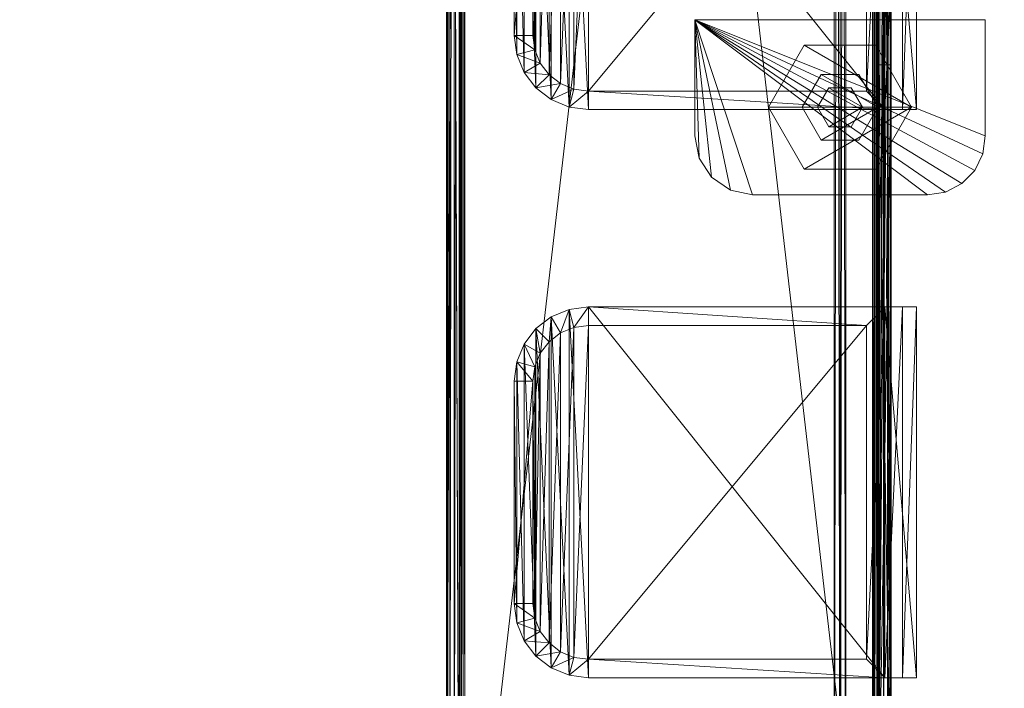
# Model space of a CAD drawing. Header units: inches. Extents: x -304 to 162, y 376 to 514.
# Tile 234 of 256: x 80.27 to 86.91, y 406 to 410.51. Entities that reach past the tile are written whole.
import ezdxf

# ---------------------------------------------------------------- set-up
doc = ezdxf.new("R2010")
doc.units = ezdxf.units.IN
doc.header["$LTSCALE"] = 0.366967
doc.header["$MEASUREMENT"] = 0
for name, color, linetype, true_color in [('CET color Burlywood4', 7, 'Continuous', 0x8d7057), ('CET color Floral white', 7, 'Continuous', 0xfbf8f1), ('CET color Grey2', 7, 'Continuous', 0x060606), ('CET color Grey80', 7, 'Continuous', 0xcdcec9)]:
    doc.layers.add(name, color=color, linetype=linetype, true_color=true_color)
doc.layers.add('CET Default', color=7, linetype='Continuous')

# ---------------------------------------------------------------- blocks, each defined once
blk = doc.blocks.new('*C42')
at = {"layer": 'CET color Burlywood4', "linetype": 'Continuous', "lineweight": 0}
mesh = blk.add_polyface(dxfattribs=at)
corners = [(59.9606, 62.563, 28.05), (0.0394, 36.9394, 28.05), (0.0394, 62.563, 28.05), (59.9606, 36.9394, 28.05)]
mesh.append_faces([[corners[k] for k in face] for face in [(0, 1, 2, 0)]], dxfattribs={"vtx0": -1, "vtx3": -1})
mesh.append_faces([[corners[k] for k in face] for face in [(0, 3, 1, 0)]], dxfattribs={"vtx2": -1})
at = {"layer": 'CET color Grey80', "linetype": 'Continuous', "lineweight": 0}
mesh = blk.add_polyface(dxfattribs=at)
corners = [(59.9606, 62.563, 29.3), (0.0394, 62.563, 29.3), (0.0394, 36.9394, 29.3), (59.9606, 36.9394, 29.3)]
mesh.append_faces([[corners[k] for k in face] for face in [(0, 2, 3, 0)]], dxfattribs={"vtx0": -1, "vtx3": -1})
mesh.append_faces([[corners[k] for k in face] for face in [(0, 1, 2, 0)]], dxfattribs={"vtx2": -1})
mesh = blk.add_polyface(dxfattribs=at)
corners = [(59.9606, 62.563, 28.05), (59.9606, 36.9394, 28.05), (59.9606, 36.9394, 29.3), (59.9606, 62.563, 29.3), (60, 36.9, 29.2606), (60, 62.563, 29.2606), (60, 36.9, 28.0894), (60, 62.563, 28.0894)]
mesh.append_faces([[corners[k] for k in face] for face in [(0, 2, 3, 0), (3, 4, 5, 3), (5, 6, 7, 5), (7, 1, 0, 7)]], dxfattribs={"vtx0": -1, "vtx3": -1})
mesh.append_faces([[corners[k] for k in face] for face in [(0, 1, 2, 0), (3, 2, 4, 3), (5, 4, 6, 5), (7, 6, 1, 7)]], dxfattribs={"vtx2": -1})
blk = doc.blocks.new('*C45')
at = {"layer": 'CET Default', "linetype": 'Continuous', "lineweight": 0, "rotation": 359.999999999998}
blk.add_blockref('*C42', (111.3323, 404.0122, 0), dxfattribs=at)
blk = doc.blocks.new('*C6')
at = {"layer": 'CET color Burlywood4', "linetype": 'Continuous', "lineweight": 0}
mesh = blk.add_polyface(dxfattribs=at)
corners = [(59.9606, 62.563, 28.05), (0.0394, 36.9394, 28.05), (0.0394, 62.563, 28.05), (59.9606, 36.9394, 28.05)]
mesh.append_faces([[corners[k] for k in face] for face in [(0, 1, 2, 0)]], dxfattribs={"vtx0": -1, "vtx3": -1})
mesh.append_faces([[corners[k] for k in face] for face in [(0, 3, 1, 0)]], dxfattribs={"vtx2": -1})
at = {"layer": 'CET color Grey2', "linetype": 'Continuous', "lineweight": 0}
mesh = blk.add_polyface(dxfattribs=at)
corners = [(-0.9087, 56.6089, 0.515), (-0.8222, 56.6974, 0.515), (-0.9087, 56.6089, 0.3969), (-0.8222, 56.6974, 0.3969), (-0.9632, 56.4977, 0.515), (-0.9632, 56.4977, 0.3969), (-0.98, 56.375, 0.515), (-0.98, 56.375, 0.3969), (-0.98, 55.593, 0.515), (-0.98, 55.593, 0.3969), (0.98, 55.593, 0.515), (0.98, 55.593, 0.3969), (0.9505, 56.5256, 0.3969), (0.98, 56.375, 0.3969), (0.8663, 56.654, 0.3969), (0.7399, 56.7411, 0.3969), (0.59, 56.774, 0.3969), (-0.59, 56.774, 0.3969), (-0.7122, 56.7544, 0.3969), (-0.7122, 56.7544, 0.515), (-0.59, 56.774, 0.515), (0.59, 56.774, 0.515), (0.7399, 56.7411, 0.515), (0.8663, 56.654, 0.515), (0.9505, 56.5256, 0.515), (0.98, 56.375, 0.515)]
mesh.append_faces([[corners[k] for k in face] for face in [(11, 14, 12, 11), (11, 15, 14, 11), (11, 16, 15, 11), (11, 17, 16, 11), (11, 18, 17, 11), (11, 3, 18, 11), (11, 2, 3, 11), (11, 5, 2, 11), (11, 7, 5, 11)]], dxfattribs={"vtx0": -1, "vtx2": -1, "vtx3": -1})
mesh.append_faces([[corners[k] for k in face] for face in [(11, 12, 13, 11)]], dxfattribs={"vtx0": -1, "vtx3": -1})
mesh.append_faces([[corners[k] for k in face] for face in [(0, 1, 2, 0), (4, 0, 5, 4), (6, 4, 7, 6), (8, 6, 9, 8), (10, 8, 11, 10), (25, 24, 10, 25), (25, 10, 13, 25), (24, 25, 12, 24), (23, 24, 14, 23), (22, 23, 15, 22), (21, 22, 16, 21), (20, 21, 17, 20), (19, 20, 18, 19), (1, 19, 3, 1)]], dxfattribs={"vtx1": -1})
mesh.append_faces([[corners[k] for k in face] for face in [(4, 6, 10, 4), (0, 4, 10, 0), (1, 0, 10, 1), (19, 1, 10, 19), (20, 19, 10, 20), (21, 20, 10, 21), (22, 21, 10, 22), (23, 22, 10, 23), (24, 23, 10, 24)]], dxfattribs={"vtx1": -1, "vtx2": -1})
mesh.append_faces([[corners[k] for k in face] for face in [(1, 3, 2, 1), (0, 2, 5, 0), (4, 5, 7, 4), (6, 7, 9, 6), (8, 9, 11, 8), (11, 9, 7, 11), (6, 8, 10, 6), (10, 11, 13, 10), (25, 13, 12, 25), (24, 12, 14, 24), (23, 14, 15, 23), (22, 15, 16, 22), (21, 16, 17, 21), (20, 17, 18, 20), (19, 18, 3, 19)]], dxfattribs={"vtx2": -1})
mesh = blk.add_polyface(dxfattribs=at)
corners = [(-0.241, 55.7656), (-0.482, 56.183, 0.196), (-0.482, 56.183), (-0.241, 55.7656, 0.196), (0.241, 55.7656), (0.241, 55.7656, 0.196), (0.482, 56.183), (0.482, 56.183, 0.196), (0.241, 56.6004), (0.241, 56.6004, 0.196), (-0.241, 56.6004), (-0.241, 56.6004, 0.196)]
mesh.append_faces([[corners[k] for k in face] for face in [(1, 5, 7, 1), (1, 7, 9, 1)]], dxfattribs={"vtx0": -1, "vtx2": -1, "vtx3": -1})
mesh.append_faces([[corners[k] for k in face] for face in [(0, 1, 2, 0), (4, 3, 0, 4), (6, 5, 4, 6), (8, 7, 6, 8), (1, 9, 11, 1), (10, 9, 8, 10), (2, 11, 10, 2)]], dxfattribs={"vtx0": -1, "vtx3": -1})
mesh.append_faces([[corners[k] for k in face] for face in [(10, 8, 2, 10)]], dxfattribs={"vtx1": -1})
mesh.append_faces([[corners[k] for k in face] for face in [(6, 4, 2, 6), (8, 6, 2, 8)]], dxfattribs={"vtx1": -1, "vtx2": -1})
mesh.append_faces([[corners[k] for k in face] for face in [(0, 3, 1, 0), (4, 0, 2, 4), (1, 3, 5, 1), (4, 5, 3, 4), (6, 7, 5, 6), (8, 9, 7, 8), (10, 11, 9, 10), (2, 1, 11, 2)]], dxfattribs={"vtx2": -1})
mesh = blk.add_polyface(dxfattribs=at)
corners = [(-0.1275, 55.9622, 0.235), (-0.255, 56.183, 0.396), (-0.255, 56.183, 0.235), (-0.1275, 55.9622, 0.396), (0.1275, 55.9622, 0.235), (0.1275, 55.9622, 0.396), (0.255, 56.183, 0.235), (0.255, 56.183, 0.396), (0.1275, 56.4039, 0.235), (0.1275, 56.4039, 0.396), (-0.1275, 56.4039, 0.235), (-0.1275, 56.4039, 0.396)]
mesh.append_faces([[corners[k] for k in face] for face in [(1, 5, 7, 1), (1, 7, 9, 1)]], dxfattribs={"vtx0": -1, "vtx2": -1, "vtx3": -1})
mesh.append_faces([[corners[k] for k in face] for face in [(0, 1, 2, 0), (4, 3, 0, 4), (6, 5, 4, 6), (8, 7, 6, 8), (1, 9, 11, 1), (10, 9, 8, 10), (2, 11, 10, 2)]], dxfattribs={"vtx0": -1, "vtx3": -1})
mesh.append_faces([[corners[k] for k in face] for face in [(10, 8, 2, 10)]], dxfattribs={"vtx1": -1})
mesh.append_faces([[corners[k] for k in face] for face in [(6, 4, 2, 6), (8, 6, 2, 8)]], dxfattribs={"vtx1": -1, "vtx2": -1})
mesh.append_faces([[corners[k] for k in face] for face in [(0, 3, 1, 0), (4, 0, 2, 4), (1, 3, 5, 1), (4, 5, 3, 4), (6, 7, 5, 6), (8, 9, 7, 8), (10, 11, 9, 10), (2, 1, 11, 2)]], dxfattribs={"vtx2": -1})
mesh = blk.add_polyface(dxfattribs=at)
corners = [(-0.076, 56.0514, 0.196), (-0.152, 56.183, 0.235), (-0.152, 56.183, 0.196), (-0.076, 56.0514, 0.235), (0.076, 56.0514, 0.196), (0.076, 56.0514, 0.235), (0.152, 56.183, 0.196), (0.152, 56.183, 0.235), (0.076, 56.3147, 0.196), (0.076, 56.3147, 0.235), (-0.076, 56.3147, 0.196), (-0.076, 56.3147, 0.235)]
mesh.append_faces([[corners[k] for k in face] for face in [(1, 5, 7, 1), (1, 7, 9, 1)]], dxfattribs={"vtx0": -1, "vtx2": -1, "vtx3": -1})
mesh.append_faces([[corners[k] for k in face] for face in [(0, 1, 2, 0), (4, 3, 0, 4), (6, 5, 4, 6), (8, 7, 6, 8), (1, 9, 11, 1), (10, 9, 8, 10), (2, 11, 10, 2)]], dxfattribs={"vtx0": -1, "vtx3": -1})
mesh.append_faces([[corners[k] for k in face] for face in [(10, 8, 2, 10)]], dxfattribs={"vtx1": -1})
mesh.append_faces([[corners[k] for k in face] for face in [(6, 4, 2, 6), (8, 6, 2, 8)]], dxfattribs={"vtx1": -1, "vtx2": -1})
mesh.append_faces([[corners[k] for k in face] for face in [(0, 3, 1, 0), (4, 0, 2, 4), (1, 3, 5, 1), (4, 5, 3, 4), (6, 7, 5, 6), (8, 9, 7, 8), (10, 11, 9, 10), (2, 1, 11, 2)]], dxfattribs={"vtx2": -1})
at = {"layer": 'CET color Grey80', "linetype": 'Continuous', "lineweight": 0}
mesh = blk.add_polyface(dxfattribs=at)
corners = [(0.0394, 36.9394, 28.05), (0.0394, 62.563, 28.05), (0.0394, 62.563, 29.3), (0.0394, 36.9394, 29.3), (0, 62.563, 29.2606), (0, 36.9, 29.2606), (0, 62.563, 28.0894), (0, 36.9, 28.0894)]
mesh.append_faces([[corners[k] for k in face] for face in [(0, 2, 3, 0), (3, 4, 5, 3), (5, 6, 7, 5), (7, 1, 0, 7)]], dxfattribs={"vtx0": -1, "vtx3": -1})
mesh.append_faces([[corners[k] for k in face] for face in [(0, 1, 2, 0), (3, 2, 4, 3), (5, 4, 6, 5), (7, 6, 1, 7)]], dxfattribs={"vtx2": -1})
mesh = blk.add_polyface(dxfattribs=at)
corners = [(59.9606, 62.563, 29.3), (0.0394, 62.563, 29.3), (0.0394, 36.9394, 29.3), (59.9606, 36.9394, 29.3)]
mesh.append_faces([[corners[k] for k in face] for face in [(0, 2, 3, 0)]], dxfattribs={"vtx0": -1, "vtx3": -1})
mesh.append_faces([[corners[k] for k in face] for face in [(0, 1, 2, 0)]], dxfattribs={"vtx2": -1})
mesh = blk.add_polyface(dxfattribs=at)
corners = [(-0.9087, 56.6089, 28.115), (-0.8222, 56.6974, 28.115), (-0.9087, 56.6089, 0.515), (-0.8222, 56.6974, 0.515), (-0.9632, 56.4977, 28.115), (-0.9632, 56.4977, 0.515), (-0.98, 56.375, 28.115), (-0.98, 56.375, 0.515), (-0.98, 55.593, 28.115), (-0.98, 55.593, 0.515), (0.98, 55.593, 28.115), (0.98, 55.593, 0.515), (0.9505, 56.5256, 0.515), (0.98, 56.375, 0.515), (0.8663, 56.654, 0.515), (0.7399, 56.7411, 0.515), (0.59, 56.774, 0.515), (-0.59, 56.774, 0.515), (-0.7122, 56.7544, 0.515), (-0.7122, 56.7544, 28.115), (-0.59, 56.774, 28.115), (0.59, 56.774, 28.115), (0.7399, 56.7411, 28.115), (0.8663, 56.654, 28.115), (0.9505, 56.5256, 28.115), (0.98, 56.375, 28.115)]
mesh.append_faces([[corners[k] for k in face] for face in [(11, 14, 12, 11), (11, 15, 14, 11), (11, 16, 15, 11), (11, 17, 16, 11), (11, 18, 17, 11), (11, 3, 18, 11), (11, 2, 3, 11), (11, 5, 2, 11), (11, 7, 5, 11)]], dxfattribs={"vtx0": -1, "vtx2": -1, "vtx3": -1})
mesh.append_faces([[corners[k] for k in face] for face in [(11, 12, 13, 11)]], dxfattribs={"vtx0": -1, "vtx3": -1})
mesh.append_faces([[corners[k] for k in face] for face in [(0, 1, 2, 0), (4, 0, 5, 4), (6, 4, 7, 6), (8, 6, 9, 8), (10, 8, 11, 10), (25, 24, 10, 25), (25, 10, 13, 25), (24, 25, 12, 24), (23, 24, 14, 23), (22, 23, 15, 22), (21, 22, 16, 21), (20, 21, 17, 20), (19, 20, 18, 19), (1, 19, 3, 1)]], dxfattribs={"vtx1": -1})
mesh.append_faces([[corners[k] for k in face] for face in [(4, 6, 10, 4), (0, 4, 10, 0), (1, 0, 10, 1), (19, 1, 10, 19), (20, 19, 10, 20), (21, 20, 10, 21), (22, 21, 10, 22), (23, 22, 10, 23), (24, 23, 10, 24)]], dxfattribs={"vtx1": -1, "vtx2": -1})
mesh.append_faces([[corners[k] for k in face] for face in [(1, 3, 2, 1), (0, 2, 5, 0), (4, 5, 7, 4), (6, 7, 9, 6), (8, 9, 11, 8), (11, 9, 7, 11), (6, 8, 10, 6), (10, 11, 13, 10), (25, 13, 12, 25), (24, 12, 14, 24), (23, 14, 15, 23), (22, 15, 16, 22), (21, 16, 17, 21), (20, 17, 18, 20), (19, 18, 3, 19)]], dxfattribs={"vtx2": -1})
blk = doc.blocks.new('*C43')
at = {"layer": 'CET Default', "linetype": 'Continuous', "lineweight": 0, "rotation": 359.9999999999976}
blk.add_blockref('*C6', (171.3323, 404.0122, 0), dxfattribs=at)
blk = doc.blocks.new('*C13')
at = {"layer": 'CET color Grey80', "linetype": 'Continuous', "lineweight": 0}
mesh = blk.add_polyface(dxfattribs=at)
corners = [(-11.875, 0.0425, 11.625), (-10.7557, 0.0425, 5.75), (-11.875, 0.0425, 0.125), (11.875, 0.0425, 0.125), (-5.5257, 0.0425, 5.75), (-4.5343, 0.0425, 5.75), (-5.5257, 0.0425, 6.09), (-4.5343, 0.0425, 6.09), (-0.4657, 0.0425, 7.75), (10.7557, 0.0425, 6.09), (0.4657, 0.0425, 7.75), (10.7557, 0.0425, 7.75), (10.7557, 0.0425, 9.75), (10.7557, 0.0425, 8.09), (5.5257, 0.0425, 9.75), (4.5343, 0.0425, 9.75), (0.4657, 0.0425, 8.09), (-0.4657, 0.0425, 8.09), (-11.75, 0.0425, 11.75), (-10.7557, 0.0425, 10.09), (-10.7557, 0.0425, 7.75), (-10.7557, 0.0425, 6.09), (4.5343, 0.0425, 10.09), (5.5257, 0.0425, 10.09), (11.75, 0.0425, 11.75), (10.7557, 0.0425, 10.09), (-10.7557, 0.0425, 9.75), (-10.7557, 0.0425, 8.09), (11.8689, 0.0425, 11.6636), (11.875, 0.0425, 11.625), (11.8511, 0.0425, 11.6985), (11.8235, 0.0425, 11.7261), (11.7886, 0.0425, 11.7439), (10.7557, 0.0425, 5.75), (-11.7886, 0.0425, 11.7439), (-11.8235, 0.0425, 11.7261), (-11.8511, 0.0425, 11.6985), (-11.8689, 0.0425, 11.6636), (-11.8689, -0.0425, 11.6636), (-11.875, -0.0425, 11.625), (-10.7557, -0.0425, 5.75), (-11.8511, -0.0425, 11.6985), (-11.8235, -0.0425, 11.7261), (-11.7886, -0.0425, 11.7439), (-11.75, -0.0425, 11.75), (10.7557, -0.0425, 5.75), (-4.5343, -0.0425, 5.75), (11.875, -0.0425, 0.125), (10.7557, -0.0425, 6.09), (10.7557, -0.0425, 7.75), (10.7557, -0.0425, 8.09), (11.7886, -0.0425, 11.7439), (11.75, -0.0425, 11.75), (11.8235, -0.0425, 11.7261), (11.8511, -0.0425, 11.6985), (11.8689, -0.0425, 11.6636), (11.875, -0.0425, 11.625), (-10.7557, -0.0425, 10.09), (4.5343, -0.0425, 10.09), (-0.4657, -0.0425, 8.09), (4.5343, -0.0425, 9.75), (-10.7557, -0.0425, 9.75), (-10.7557, -0.0425, 8.09), (10.7557, -0.0425, 9.75), (10.7557, -0.0425, 10.09), (5.5257, -0.0425, 10.09), (5.5257, -0.0425, 9.75), (-5.5257, -0.0425, 6.09), (-0.4657, -0.0425, 7.75), (-10.7557, -0.0425, 7.75), (-10.7557, -0.0425, 6.09), (0.4657, -0.0425, 7.75), (0.4657, -0.0425, 8.09), (-4.5343, -0.0425, 6.09), (-5.5257, -0.0425, 5.75), (-11.875, -0.0425, 0.125)]
mesh.append_faces([[corners[k] for k in face] for face in [(4, 5, 3, 4), (6, 8, 7, 6), (8, 10, 9, 8), (13, 15, 14, 13), (16, 17, 15, 16), (22, 24, 23, 22), (24, 3, 25, 24), (3, 13, 12, 3), (3, 9, 11, 3), (49, 48, 47, 49), (63, 50, 47, 63), (64, 47, 52, 64), (65, 52, 58, 65), (60, 59, 72, 60), (66, 60, 50, 66), (48, 71, 68, 48), (73, 68, 67, 73), (47, 46, 74, 47)]], dxfattribs={"vtx0": -1, "vtx1": -1, "vtx2": -1, "vtx3": -1})
mesh.append_faces([[corners[k] for k in face] for face in [(0, 1, 2, 0), (12, 13, 14, 12), (24, 19, 18, 24), (44, 57, 52, 44), (66, 50, 63, 66), (75, 40, 39, 75)]], dxfattribs={"vtx0": -1, "vtx1": -1, "vtx3": -1})
mesh.append_faces([[corners[k] for k in face] for face in [(1, 3, 2, 1), (6, 7, 5, 6), (8, 9, 7, 8), (10, 8, 17, 10), (18, 19, 1, 18), (22, 23, 14, 22), (24, 25, 23, 24), (3, 12, 25, 3), (24, 22, 19, 24), (3, 30, 28, 3), (3, 31, 30, 3), (3, 32, 31, 3), (3, 24, 32, 3), (3, 11, 13, 3), (3, 33, 9, 3), (3, 5, 33, 3), (1, 34, 18, 1), (1, 35, 34, 1), (1, 36, 35, 1), (1, 37, 36, 1), (1, 0, 37, 1), (59, 60, 61, 59), (66, 58, 60, 66), (67, 68, 69, 67), (59, 71, 72, 59), (60, 72, 50, 60), (48, 49, 71, 48), (46, 67, 74, 46), (47, 74, 40, 47)]], dxfattribs={"vtx0": -1, "vtx2": -1, "vtx3": -1})
mesh.append_faces([[corners[k] for k in face] for face in [(20, 6, 21, 20), (26, 17, 27, 26), (3, 28, 29, 3)]], dxfattribs={"vtx0": -1, "vtx3": -1})
mesh.append_faces([[corners[k] for k in face] for face in [(56, 55, 47, 56), (62, 59, 61, 62), (70, 67, 69, 70), (47, 75, 3, 47), (56, 47, 29, 56), (55, 56, 28, 55), (54, 55, 30, 54), (53, 54, 31, 53), (51, 53, 32, 51), (52, 51, 24, 52), (44, 52, 18, 44), (43, 44, 34, 43), (42, 43, 35, 42), (41, 42, 36, 41), (38, 41, 37, 38), (39, 38, 0, 39), (75, 39, 2, 75), (57, 61, 19, 57), (58, 57, 22, 58), (60, 58, 15, 60), (61, 60, 26, 61), (65, 66, 23, 65), (64, 65, 25, 64), (63, 64, 12, 63), (66, 63, 14, 66), (62, 69, 27, 62), (59, 62, 17, 59), (68, 59, 8, 68), (69, 68, 20, 69), (72, 71, 16, 72), (50, 72, 13, 50), (49, 50, 11, 49), (71, 49, 10, 71), (73, 46, 7, 73), (48, 73, 9, 48), (45, 48, 33, 45), (46, 45, 5, 46), (70, 40, 21, 70), (67, 70, 6, 67), (74, 67, 4, 74), (40, 74, 1, 40)]], dxfattribs={"vtx1": -1})
mesh.append_faces([[corners[k] for k in face] for face in [(1, 4, 3, 1), (4, 6, 5, 4), (10, 11, 9, 10), (13, 16, 15, 13), (16, 10, 17, 16), (20, 8, 6, 20), (15, 22, 14, 15), (26, 15, 17, 26), (38, 39, 40, 38), (41, 38, 40, 41), (42, 41, 40, 42), (43, 42, 40, 43), (44, 43, 40, 44), (45, 46, 47, 45), (48, 45, 47, 48), (50, 49, 47, 50), (51, 52, 47, 51), (53, 51, 47, 53), (54, 53, 47, 54), (55, 54, 47, 55), (57, 58, 52, 57), (64, 63, 47, 64), (65, 64, 52, 65), (66, 65, 58, 66), (40, 57, 44, 40), (59, 68, 71, 59), (73, 48, 68, 73), (46, 73, 67, 46), (75, 47, 40, 75)]], dxfattribs={"vtx1": -1, "vtx2": -1})
mesh.append_faces([[corners[k] for k in face] for face in [(75, 2, 3, 75), (47, 3, 29, 47), (56, 29, 28, 56), (55, 28, 30, 55), (54, 30, 31, 54), (53, 31, 32, 53), (51, 32, 24, 51), (52, 24, 18, 52), (44, 18, 34, 44), (43, 34, 35, 43), (42, 35, 36, 42), (41, 36, 37, 41), (38, 37, 0, 38), (39, 0, 2, 39), (61, 26, 19, 61), (57, 19, 22, 57), (58, 22, 15, 58), (60, 15, 26, 60), (66, 14, 23, 66), (65, 23, 25, 65), (64, 25, 12, 64), (63, 12, 14, 63), (69, 20, 27, 69), (62, 27, 17, 62), (59, 17, 8, 59), (68, 8, 20, 68), (71, 10, 16, 71), (72, 16, 13, 72), (50, 13, 11, 50), (49, 11, 10, 49), (46, 5, 7, 46), (73, 7, 9, 73), (48, 9, 33, 48), (45, 33, 5, 45), (40, 1, 21, 40), (70, 21, 6, 70), (67, 6, 4, 67), (74, 4, 1, 74)]], dxfattribs={"vtx2": -1})
mesh = blk.add_polyface(dxfattribs=at)
corners = [(-11.875, 0.0425, 0.125), (-11.875, -0.0425, 0.125), (11.875, 0.0425, 0.125), (11.875, -0.0425, 0.125), (-11.875, 0.0364, 0.0864), (11.875, 0.0364, 0.0864), (-11.875, 0.0186, 0.0515), (11.875, 0.0186, 0.0515), (-11.875, -0.009, 0.0239), (11.875, -0.009, 0.0239), (-11.875, -0.0439, 0.0061), (11.875, -0.0439, 0.0061), (-11.875, -0.0825, 0), (11.875, -0.0825), (11.875, -2.8705, 0.1126), (11.875, -2.8725, 0.125), (11.875, -2.8711, 0.0061), (11.875, -2.906, 0.0239), (11.875, -2.9575, 0.125), (11.875, -2.9336, 0.0515), (11.875, -2.9514, 0.0864), (11.875, -2.8649, 0.1015), (11.875, -2.856, 0.0926), (11.875, -2.8449, 0.087), (11.875, -2.8325, 0.085), (11.875, -2.8325), (11.875, -0.0825, 0.085), (11.875, -0.0701, 0.087), (11.875, -0.059, 0.0926), (11.875, -0.0501, 0.1015), (11.875, -0.0445, 0.1126), (-11.875, -0.0445, 0.1126), (-11.875, -0.0501, 0.1015), (-11.875, -0.059, 0.0926), (-11.875, -0.0701, 0.087), (-11.875, -2.8325, 0), (-11.875, -2.8325, 0.085), (-11.875, -0.0825, 0.085), (-11.875, -2.8711, 0.0061), (-11.875, -2.8449, 0.087), (-11.875, -2.856, 0.0926), (-11.875, -2.8649, 0.1015), (-11.875, -2.8705, 0.1126), (-11.875, -2.9336, 0.0515), (-11.875, -2.9514, 0.0864), (-11.875, -2.9575, 0.125), (-11.875, -2.906, 0.0239), (-11.875, -2.8725, 0.125)]
mesh.append_faces([[corners[k] for k in face] for face in [(13, 11, 30, 13), (3, 30, 11, 3), (10, 31, 1, 10), (31, 10, 12, 31)]])
mesh.append_faces([[corners[k] for k in face] for face in [(16, 21, 14, 16), (16, 22, 21, 16), (16, 23, 22, 16), (13, 28, 27, 13), (13, 29, 28, 13), (3, 7, 5, 3), (3, 9, 7, 3), (35, 36, 37, 35)]], dxfattribs={"vtx0": -1, "vtx2": -1, "vtx3": -1})
mesh.append_faces([[corners[k] for k in face] for face in [(15, 17, 16, 15), (18, 19, 17, 18), (26, 25, 13, 26), (3, 5, 2, 3), (34, 12, 37, 34), (36, 35, 38, 36)]], dxfattribs={"vtx0": -1, "vtx3": -1})
mesh.append_faces([[corners[k] for k in face] for face in [(0, 1, 2, 0), (4, 0, 5, 4), (6, 4, 7, 6), (8, 6, 9, 8), (10, 8, 11, 10), (12, 10, 13, 12), (16, 25, 24, 16), (26, 13, 27, 26), (0, 4, 1, 0), (12, 35, 37, 12), (46, 43, 45, 46), (38, 46, 47, 38), (35, 12, 25, 35), (38, 35, 16, 38), (46, 38, 17, 46), (43, 46, 19, 43), (44, 43, 20, 44), (45, 44, 18, 45), (47, 45, 15, 47), (42, 47, 14, 42), (41, 42, 21, 41), (40, 41, 22, 40), (39, 40, 23, 39), (36, 39, 24, 36), (37, 36, 26, 37), (34, 37, 27, 34), (33, 34, 28, 33), (32, 33, 29, 32), (31, 32, 30, 31), (1, 31, 3, 1)]], dxfattribs={"vtx1": -1})
mesh.append_faces([[corners[k] for k in face] for face in [(26, 24, 25, 26), (6, 8, 1, 6), (4, 6, 1, 4), (33, 32, 12, 33), (34, 33, 12, 34), (40, 39, 38, 40), (41, 40, 38, 41), (42, 41, 38, 42)]], dxfattribs={"vtx1": -1, "vtx2": -1})
mesh.append_faces([[corners[k] for k in face] for face in [(1, 3, 2, 1), (0, 2, 5, 0), (4, 5, 7, 4), (6, 7, 9, 6), (8, 9, 11, 8), (10, 11, 13, 10), (14, 15, 16, 14), (15, 18, 17, 15), (18, 20, 19, 18), (16, 24, 23, 16), (13, 30, 29, 13), (3, 11, 9, 3), (8, 10, 1, 8), (32, 31, 12, 32), (39, 36, 38, 39), (43, 44, 45, 43), (46, 45, 47, 46), (38, 47, 42, 38), (12, 13, 25, 12), (35, 25, 16, 35), (38, 16, 17, 38), (46, 17, 19, 46), (43, 19, 20, 43), (44, 20, 18, 44), (45, 18, 15, 45), (47, 15, 14, 47), (42, 14, 21, 42), (41, 21, 22, 41), (40, 22, 23, 40), (39, 23, 24, 39), (36, 24, 26, 36), (37, 26, 27, 37), (34, 27, 28, 34), (33, 28, 29, 33), (32, 29, 30, 32), (31, 30, 3, 31)]], dxfattribs={"vtx2": -1})
mesh = blk.add_polyface(dxfattribs=at)
corners = [(-11.812, -2.8725, 0.125), (11.875, -2.8725, 0.188), (11.875, -2.8725, 0.125), (11.875, -2.8725, 0.372), (11.8719, -2.8725, 0.3915), (11.863, -2.8725, 0.409), (11.849, -2.8725, 0.423), (11.8315, -2.8725, 0.4319), (11.812, -2.8725, 0.435), (-11.812, -2.8725, 0.435), (-11.8315, -2.8725, 0.4319), (-11.849, -2.8725, 0.423), (-11.863, -2.8725, 0.409), (-11.8719, -2.8725, 0.3915), (-11.875, -2.8725, 0.372), (-11.875, -2.8725, 0.188), (-11.875, -2.8725, 0.125), (-11.875, -2.9575, 0.188), (-11.875, -2.9575, 0.125), (-11.812, -2.9575, 0.125), (-11.875, -2.9575, 0.372), (-11.8719, -2.9575, 0.3915), (-11.863, -2.9575, 0.409), (-11.849, -2.9575, 0.423), (-11.8315, -2.9575, 0.4319), (-11.812, -2.9575, 0.435), (11.812, -2.9575, 0.435), (11.8315, -2.9575, 0.4319), (11.849, -2.9575, 0.423), (11.863, -2.9575, 0.409), (11.8719, -2.9575, 0.3915), (11.875, -2.9575, 0.372), (11.875, -2.9575, 0.188), (11.875, -2.9575, 0.125), (11.812, -2.9575, 0.125), (11.812, -2.8725, 0.125)]
mesh.append_faces([[corners[k] for k in face] for face in [(0, 3, 1, 0), (0, 4, 3, 0), (0, 5, 4, 0), (0, 6, 5, 0), (0, 7, 6, 0), (0, 8, 7, 0), (0, 9, 8, 0), (0, 10, 9, 0), (0, 11, 10, 0), (0, 12, 11, 0), (0, 13, 12, 0), (0, 14, 13, 0), (0, 15, 14, 0), (19, 0, 35, 19), (34, 35, 2, 34), (32, 1, 3, 32), (17, 15, 16, 17)]], dxfattribs={"vtx0": -1, "vtx2": -1, "vtx3": -1})
mesh.append_faces([[corners[k] for k in face] for face in [(0, 1, 2, 0)]], dxfattribs={"vtx0": -1, "vtx3": -1})
mesh.append_faces([[corners[k] for k in face] for face in [(33, 32, 19, 33), (33, 34, 2, 33), (31, 32, 3, 31), (30, 31, 4, 30), (29, 30, 5, 29), (28, 29, 6, 28), (27, 28, 7, 27), (26, 27, 8, 26), (25, 26, 9, 25), (24, 25, 10, 24), (23, 24, 11, 23), (22, 23, 12, 22), (21, 22, 13, 21), (20, 21, 14, 20), (18, 17, 16, 18)]], dxfattribs={"vtx1": -1})
mesh.append_faces([[corners[k] for k in face] for face in [(20, 17, 19, 20), (21, 20, 19, 21), (22, 21, 19, 22), (23, 22, 19, 23), (24, 23, 19, 24), (25, 24, 19, 25), (26, 25, 19, 26), (27, 26, 19, 27), (28, 27, 19, 28), (29, 28, 19, 29), (30, 29, 19, 30), (31, 30, 19, 31), (32, 31, 19, 32), (34, 19, 35, 34), (32, 33, 1, 32), (17, 20, 15, 17), (19, 18, 0, 19)]], dxfattribs={"vtx1": -1, "vtx2": -1})
mesh.append_faces([[corners[k] for k in face] for face in [(0, 16, 15, 0), (17, 18, 19, 17), (33, 2, 1, 33), (31, 3, 4, 31), (30, 4, 5, 30), (29, 5, 6, 29), (28, 6, 7, 28), (27, 7, 8, 27), (26, 8, 9, 26), (25, 9, 10, 25), (24, 10, 11, 24), (23, 11, 12, 23), (22, 12, 13, 22), (21, 13, 14, 21), (20, 14, 15, 20), (18, 16, 0, 18)]], dxfattribs={"vtx2": -1})
blk = doc.blocks.new('*C10')
at = {"layer": 'CET Default', "linetype": 'Continuous', "lineweight": 0, "rotation": 89.99999999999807}
blk.add_blockref('*C13', (171.0298, 454.3833, 29.7112), dxfattribs=at)
blk = doc.blocks.new('*C24')
at = {"layer": 'CET color Floral white', "linetype": 'Continuous', "lineweight": 0}
mesh = blk.add_polyface(dxfattribs=at)
corners = [(0, 0, 4.0688), (-2.5, 0, 4.0688), (-2.5, -0.2138, 4.0688), (0, -0.2138, 4.0688), (-2.5, -0.2138, 3.8188), (0, -0.2138, 3.8188), (-2.5, -0.12, 3.8188), (0, -0.12, 3.8188), (-2.5, -0.12, 3.975), (0, -0.12, 3.975), (-2.5, 0, 3.975), (0, 0, 3.975), (-0.125, 2, 0.2563), (-0.125, 0.125, 0.2563), (-0.125, 0.125, 4.0688), (-0.125, 2, 4.0688), (0, 0, 0.1313), (0, 2, 0.1313), (0, 2, 4.0688), (-2, 2.5, 4.0688), (-2, 2.375, 4.0688), (-0.5, 2.375, 4.0688), (-0.5, 2.5, 4.0688), (-2, 2.375, 0.2563), (-0.5, 2.375, 0.2563), (-0.5, 2.5, 0.1313), (-2, 2.5, 0.1313), (-0.017, 2.1294, 4.0688), (-0.1378, 2.0971, 4.0688), (-0.067, 2.25, 4.0688), (-0.1752, 2.1875, 4.0688), (-0.1464, 2.3536, 4.0688), (-0.2348, 2.2652, 4.0688), (-0.25, 2.433, 4.0688), (-0.3125, 2.3248, 4.0688), (-0.3706, 2.483, 4.0688), (-0.4029, 2.3622, 4.0688), (-0.1378, 2.0971, 0.2563), (-0.1752, 2.1875, 0.2563), (-0.2348, 2.2652, 0.2563), (-0.3125, 2.3248, 0.2563), (-0.4029, 2.3622, 0.2563), (-2.375, 2, 0.2563), (-2.3622, 2.0971, 0.2563), (-2.3622, 2.0971, 4.0688), (-2.375, 2, 4.0688), (-2.3248, 2.1875, 0.2563), (-2.3248, 2.1875, 4.0688), (-2.2652, 2.2652, 0.2563), (-2.2652, 2.2652, 4.0688), (-2.1875, 2.3248, 0.2563), (-2.1875, 2.3248, 4.0688), (-2.0971, 2.3622, 0.2563), (-2.0971, 2.3622, 4.0688), (-2.483, 2.1294, 4.0688), (-2.5, 2, 4.0688), (-2.433, 2.25, 4.0688), (-2.3536, 2.3536, 4.0688), (-2.25, 2.433, 4.0688), (-2.1294, 2.483, 4.0688), (-2.5, 2, 0.1313), (-2.5, 0, 0.1313), (-2.375, 0.125, 0.2563), (-2.375, 0.125, 4.0688), (-2.1294, 2.483, 0.1313), (-0.3706, 2.483, 0.1313), (-0.25, 2.433, 0.1313), (-2.25, 2.433, 0.1313), (-2.3536, 2.3536, 0.1313), (-0.1464, 2.3536, 0.1313), (-0.067, 2.25, 0.1313), (-2.433, 2.25, 0.1313), (-2.483, 2.1294, 0.1313), (-0.017, 2.1294, 0.1313)]
mesh.append_faces([[corners[k] for k in face] for face in [(0, 63, 1, 0)]], dxfattribs={"vtx0": -1, "vtx1": -1, "vtx2": -1, "vtx3": -1})
mesh.append_faces([[corners[k] for k in face] for face in [(1, 8, 2, 1), (11, 3, 9, 11), (14, 18, 15, 14), (19, 21, 22, 19), (1, 45, 55, 1), (24, 52, 41, 24)]], dxfattribs={"vtx0": -1, "vtx1": -1, "vtx3": -1})
mesh.append_faces([[corners[k] for k in face] for face in [(0, 1, 2, 0), (2, 8, 6, 2), (9, 3, 5, 9), (14, 0, 18, 14), (19, 20, 21, 19), (18, 28, 15, 18), (27, 30, 28, 27), (29, 32, 30, 29), (31, 34, 32, 31), (33, 36, 34, 33), (35, 21, 36, 35), (45, 54, 55, 45), (44, 56, 54, 44), (47, 57, 56, 47), (49, 58, 57, 49), (51, 59, 58, 51), (53, 19, 59, 53), (1, 63, 45, 1), (64, 25, 65, 64), (65, 67, 64, 65), (68, 66, 69, 68), (69, 71, 68, 69), (72, 70, 73, 72), (73, 60, 72, 73), (17, 61, 60, 17), (40, 52, 50, 40), (39, 50, 48, 39), (48, 38, 39, 48), (37, 46, 43, 37), (43, 12, 37, 43), (0, 14, 63, 0)]], dxfattribs={"vtx0": -1, "vtx2": -1, "vtx3": -1})
mesh.append_faces([[corners[k] for k in face] for face in [(0, 2, 3, 0), (3, 4, 5, 3), (5, 6, 7, 5), (7, 8, 9, 7), (9, 10, 11, 9), (2, 6, 4, 2), (9, 5, 7, 9), (12, 14, 15, 12), (16, 18, 0, 16), (21, 23, 24, 21), (25, 19, 22, 25), (15, 37, 12, 15), (28, 38, 37, 28), (30, 39, 38, 30), (32, 40, 39, 32), (34, 41, 40, 34), (36, 24, 41, 36), (42, 44, 45, 42), (43, 47, 44, 43), (46, 49, 47, 46), (48, 51, 49, 48), (50, 53, 51, 50), (52, 20, 53, 52), (60, 1, 55, 60), (62, 45, 63, 62), (13, 42, 62, 13), (14, 62, 63, 14), (1, 16, 0, 1)]], dxfattribs={"vtx0": -1, "vtx3": -1})
mesh.append_faces([[corners[k] for k in face] for face in [(18, 27, 28, 18), (27, 29, 30, 27), (29, 31, 32, 29), (31, 33, 34, 31), (33, 35, 36, 33), (35, 22, 21, 35), (45, 44, 54, 45), (44, 47, 56, 44), (47, 49, 57, 47), (49, 51, 58, 49), (51, 53, 59, 51), (53, 20, 19, 53), (65, 66, 67, 65), (68, 67, 66, 68), (69, 70, 71, 69), (72, 71, 70, 72), (73, 17, 60, 73), (40, 41, 52, 40), (39, 40, 50, 39), (48, 46, 38, 48), (37, 38, 46, 37), (43, 42, 12, 43), (13, 12, 42, 13)]], dxfattribs={"vtx1": -1, "vtx2": -1})
mesh.append_faces([[corners[k] for k in face] for face in [(3, 2, 4, 3), (5, 4, 6, 5), (7, 6, 8, 7), (9, 8, 10, 9), (1, 10, 8, 1), (11, 0, 3, 11), (12, 13, 14, 12), (16, 17, 18, 16), (21, 20, 23, 21), (25, 26, 19, 25), (15, 28, 37, 15), (28, 30, 38, 28), (30, 32, 39, 30), (32, 34, 40, 32), (34, 36, 41, 34), (36, 21, 24, 36), (42, 43, 44, 42), (43, 46, 47, 43), (46, 48, 49, 46), (48, 50, 51, 48), (50, 52, 53, 50), (52, 23, 20, 52), (60, 61, 1, 60), (62, 42, 45, 62), (64, 26, 25, 64), (17, 16, 61, 17), (24, 23, 52, 24), (14, 13, 62, 14), (1, 61, 16, 1)]], dxfattribs={"vtx2": -1})
mesh = blk.add_polyface(dxfattribs=at)
corners = [(-2.483, 2.1294, 4.0688), (-2.433, 2.25, 4.0688), (-2.433, 2.25, 0.1313), (-2.483, 2.1294, 0.1313), (-2.3536, 2.3536, 4.0688), (-2.3536, 2.3536, 0.1313), (-2.25, 2.433, 4.0688), (-2.25, 2.433, 0.1313), (-2.1294, 2.483, 4.0688), (-2.1294, 2.483, 0.1313), (-2, 2.5, 4.0688), (-2, 2.5, 0.1313), (-2.5, 2, 4.0688), (-2.5, 2, 0.1313)]
mesh.append_faces([[corners[k] for k in face] for face in [(0, 2, 3, 0), (1, 5, 2, 1), (4, 7, 5, 4), (6, 9, 7, 6), (8, 11, 9, 8), (12, 3, 13, 12)]], dxfattribs={"vtx0": -1, "vtx3": -1})
mesh.append_faces([[corners[k] for k in face] for face in [(0, 1, 2, 0), (1, 4, 5, 1), (4, 6, 7, 4), (6, 8, 9, 6), (8, 10, 11, 8), (12, 0, 3, 12)]], dxfattribs={"vtx2": -1})
mesh = blk.add_polyface(dxfattribs=at)
corners = [(-0.017, 2.1294, 0.1313), (-0.067, 2.25, 0.1313), (-0.067, 2.25, 4.0688), (-0.017, 2.1294, 4.0688), (-0.1464, 2.3536, 0.1313), (-0.1464, 2.3536, 4.0688), (-0.25, 2.433, 0.1313), (-0.25, 2.433, 4.0688), (-0.3706, 2.483, 0.1313), (-0.3706, 2.483, 4.0688), (-0.5, 2.5, 0.1313), (-0.5, 2.5, 4.0688), (0, 2, 0.1313), (0, 2, 4.0688)]
mesh.append_faces([[corners[k] for k in face] for face in [(0, 2, 3, 0), (1, 5, 2, 1), (4, 7, 5, 4), (6, 9, 7, 6), (8, 11, 9, 8), (12, 3, 13, 12)]], dxfattribs={"vtx0": -1, "vtx3": -1})
mesh.append_faces([[corners[k] for k in face] for face in [(0, 1, 2, 0), (1, 4, 5, 1), (4, 6, 7, 4), (6, 8, 9, 6), (8, 10, 11, 8), (12, 0, 3, 12)]], dxfattribs={"vtx2": -1})
blk = doc.blocks.new('*C46')
at = {"layer": 'CET Default', "linetype": 'Continuous', "lineweight": 0, "rotation": 269.9999999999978}
blk.add_blockref('*C24', (171.0298, 461.5412, 31.4862), dxfattribs=at)
blk = doc.blocks.new('*C31')
at = {"layer": 'CET color Floral white', "linetype": 'Continuous', "lineweight": 0}
mesh = blk.add_polyface(dxfattribs=at)
corners = [(0, 0, 4.0688), (-2.5, 0, 4.0688), (-2.5, -0.2138, 4.0688), (0, -0.2138, 4.0688), (-2.5, -0.2138, 3.8188), (0, -0.2138, 3.8188), (-2.5, -0.12, 3.8188), (0, -0.12, 3.8188), (-2.5, -0.12, 3.975), (0, -0.12, 3.975), (-2.5, 0, 3.975), (0, 0, 3.975), (-0.125, 2, 0.2563), (-0.125, 0.125, 0.2563), (-0.125, 0.125, 4.0688), (-0.125, 2, 4.0688), (0, 0, 0.1313), (0, 2, 0.1313), (0, 2, 4.0688), (-2, 2.5, 4.0688), (-2, 2.375, 4.0688), (-0.5, 2.375, 4.0688), (-0.5, 2.5, 4.0688), (-2, 2.375, 0.2563), (-0.5, 2.375, 0.2563), (-0.5, 2.5, 0.1313), (-2, 2.5, 0.1313), (-0.017, 2.1294, 4.0688), (-0.1378, 2.0971, 4.0688), (-0.067, 2.25, 4.0688), (-0.1752, 2.1875, 4.0688), (-0.1464, 2.3536, 4.0688), (-0.2348, 2.2652, 4.0688), (-0.25, 2.433, 4.0688), (-0.3125, 2.3248, 4.0688), (-0.3706, 2.483, 4.0688), (-0.4029, 2.3622, 4.0688), (-0.1378, 2.0971, 0.2563), (-0.1752, 2.1875, 0.2563), (-0.2348, 2.2652, 0.2563), (-0.3125, 2.3248, 0.2563), (-0.4029, 2.3622, 0.2563), (-2.375, 2, 0.2563), (-2.3622, 2.0971, 0.2563), (-2.3622, 2.0971, 4.0688), (-2.375, 2, 4.0688), (-2.3248, 2.1875, 0.2563), (-2.3248, 2.1875, 4.0688), (-2.2652, 2.2652, 0.2563), (-2.2652, 2.2652, 4.0688), (-2.1875, 2.3248, 0.2563), (-2.1875, 2.3248, 4.0688), (-2.0971, 2.3622, 0.2563), (-2.0971, 2.3622, 4.0688), (-2.483, 2.1294, 4.0688), (-2.5, 2, 4.0688), (-2.433, 2.25, 4.0688), (-2.3536, 2.3536, 4.0688), (-2.25, 2.433, 4.0688), (-2.1294, 2.483, 4.0688), (-2.5, 2, 0.1313), (-2.5, 0, 0.1313), (-2.375, 0.125, 0.2563), (-2.375, 0.125, 4.0688), (-2.1294, 2.483, 0.1313), (-0.3706, 2.483, 0.1313), (-0.25, 2.433, 0.1313), (-2.25, 2.433, 0.1313), (-2.3536, 2.3536, 0.1313), (-0.1464, 2.3536, 0.1313), (-0.067, 2.25, 0.1313), (-2.433, 2.25, 0.1313), (-2.483, 2.1294, 0.1313), (-0.017, 2.1294, 0.1313)]
mesh.append_faces([[corners[k] for k in face] for face in [(0, 63, 1, 0)]], dxfattribs={"vtx0": -1, "vtx1": -1, "vtx2": -1, "vtx3": -1})
mesh.append_faces([[corners[k] for k in face] for face in [(1, 8, 2, 1), (11, 3, 9, 11), (14, 18, 15, 14), (19, 21, 22, 19), (1, 45, 55, 1), (24, 52, 41, 24)]], dxfattribs={"vtx0": -1, "vtx1": -1, "vtx3": -1})
mesh.append_faces([[corners[k] for k in face] for face in [(0, 1, 2, 0), (2, 8, 6, 2), (9, 3, 5, 9), (14, 0, 18, 14), (19, 20, 21, 19), (18, 28, 15, 18), (27, 30, 28, 27), (29, 32, 30, 29), (31, 34, 32, 31), (33, 36, 34, 33), (35, 21, 36, 35), (45, 54, 55, 45), (44, 56, 54, 44), (47, 57, 56, 47), (49, 58, 57, 49), (51, 59, 58, 51), (53, 19, 59, 53), (1, 63, 45, 1), (64, 25, 65, 64), (65, 67, 64, 65), (68, 66, 69, 68), (69, 71, 68, 69), (72, 70, 73, 72), (73, 60, 72, 73), (17, 61, 60, 17), (40, 52, 50, 40), (39, 50, 48, 39), (48, 38, 39, 48), (37, 46, 43, 37), (43, 12, 37, 43), (0, 14, 63, 0)]], dxfattribs={"vtx0": -1, "vtx2": -1, "vtx3": -1})
mesh.append_faces([[corners[k] for k in face] for face in [(0, 2, 3, 0), (3, 4, 5, 3), (5, 6, 7, 5), (7, 8, 9, 7), (9, 10, 11, 9), (2, 6, 4, 2), (9, 5, 7, 9), (12, 14, 15, 12), (16, 18, 0, 16), (21, 23, 24, 21), (25, 19, 22, 25), (15, 37, 12, 15), (28, 38, 37, 28), (30, 39, 38, 30), (32, 40, 39, 32), (34, 41, 40, 34), (36, 24, 41, 36), (42, 44, 45, 42), (43, 47, 44, 43), (46, 49, 47, 46), (48, 51, 49, 48), (50, 53, 51, 50), (52, 20, 53, 52), (60, 1, 55, 60), (62, 45, 63, 62), (13, 42, 62, 13), (14, 62, 63, 14), (1, 16, 0, 1)]], dxfattribs={"vtx0": -1, "vtx3": -1})
mesh.append_faces([[corners[k] for k in face] for face in [(18, 27, 28, 18), (27, 29, 30, 27), (29, 31, 32, 29), (31, 33, 34, 31), (33, 35, 36, 33), (35, 22, 21, 35), (45, 44, 54, 45), (44, 47, 56, 44), (47, 49, 57, 47), (49, 51, 58, 49), (51, 53, 59, 51), (53, 20, 19, 53), (65, 66, 67, 65), (68, 67, 66, 68), (69, 70, 71, 69), (72, 71, 70, 72), (73, 17, 60, 73), (40, 41, 52, 40), (39, 40, 50, 39), (48, 46, 38, 48), (37, 38, 46, 37), (43, 42, 12, 43), (13, 12, 42, 13)]], dxfattribs={"vtx1": -1, "vtx2": -1})
mesh.append_faces([[corners[k] for k in face] for face in [(3, 2, 4, 3), (5, 4, 6, 5), (7, 6, 8, 7), (9, 8, 10, 9), (1, 10, 8, 1), (11, 0, 3, 11), (12, 13, 14, 12), (16, 17, 18, 16), (21, 20, 23, 21), (25, 26, 19, 25), (15, 28, 37, 15), (28, 30, 38, 28), (30, 32, 39, 30), (32, 34, 40, 32), (34, 36, 41, 34), (36, 21, 24, 36), (42, 43, 44, 42), (43, 46, 47, 43), (46, 48, 49, 46), (48, 50, 51, 48), (50, 52, 53, 50), (52, 23, 20, 52), (60, 61, 1, 60), (62, 42, 45, 62), (64, 26, 25, 64), (17, 16, 61, 17), (24, 23, 52, 24), (14, 13, 62, 14), (1, 61, 16, 1)]], dxfattribs={"vtx2": -1})
mesh = blk.add_polyface(dxfattribs=at)
corners = [(-2.483, 2.1294, 4.0688), (-2.433, 2.25, 4.0688), (-2.433, 2.25, 0.1313), (-2.483, 2.1294, 0.1313), (-2.3536, 2.3536, 4.0688), (-2.3536, 2.3536, 0.1313), (-2.25, 2.433, 4.0688), (-2.25, 2.433, 0.1313), (-2.1294, 2.483, 4.0688), (-2.1294, 2.483, 0.1313), (-2, 2.5, 4.0688), (-2, 2.5, 0.1313), (-2.5, 2, 4.0688), (-2.5, 2, 0.1313)]
mesh.append_faces([[corners[k] for k in face] for face in [(0, 2, 3, 0), (1, 5, 2, 1), (4, 7, 5, 4), (6, 9, 7, 6), (8, 11, 9, 8), (12, 3, 13, 12)]], dxfattribs={"vtx0": -1, "vtx3": -1})
mesh.append_faces([[corners[k] for k in face] for face in [(0, 1, 2, 0), (1, 4, 5, 1), (4, 6, 7, 4), (6, 8, 9, 6), (8, 10, 11, 8), (12, 0, 3, 12)]], dxfattribs={"vtx2": -1})
mesh = blk.add_polyface(dxfattribs=at)
corners = [(-0.017, 2.1294, 0.1313), (-0.067, 2.25, 0.1313), (-0.067, 2.25, 4.0688), (-0.017, 2.1294, 4.0688), (-0.1464, 2.3536, 0.1313), (-0.1464, 2.3536, 4.0688), (-0.25, 2.433, 0.1313), (-0.25, 2.433, 4.0688), (-0.3706, 2.483, 0.1313), (-0.3706, 2.483, 4.0688), (-0.5, 2.5, 0.1313), (-0.5, 2.5, 4.0688), (0, 2, 0.1313), (0, 2, 4.0688)]
mesh.append_faces([[corners[k] for k in face] for face in [(0, 2, 3, 0), (1, 5, 2, 1), (4, 7, 5, 4), (6, 9, 7, 6), (8, 11, 9, 8), (12, 3, 13, 12)]], dxfattribs={"vtx0": -1, "vtx3": -1})
mesh.append_faces([[corners[k] for k in face] for face in [(0, 1, 2, 0), (1, 4, 5, 1), (4, 6, 7, 4), (6, 8, 9, 6), (8, 10, 11, 8), (12, 0, 3, 12)]], dxfattribs={"vtx2": -1})
blk = doc.blocks.new('*C20')
at = {"layer": 'CET Default', "linetype": 'Continuous', "lineweight": 0, "rotation": 269.9999999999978}
blk.add_blockref('*C31', (171.0298, 457.7111, 33.4862), dxfattribs=at)

msp = doc.modelspace()

# ---------------------------------------------------------------- block references
at = {"layer": 'CET Default', "linetype": 'Continuous', "lineweight": 0, "rotation": 180}
for name in ['*C43', '*C45', '*C10', '*C20', '*C46']:
    msp.add_blockref(name, (257.1329, 870.1144), dxfattribs=at)

doc.saveas('drawing.dxf')
